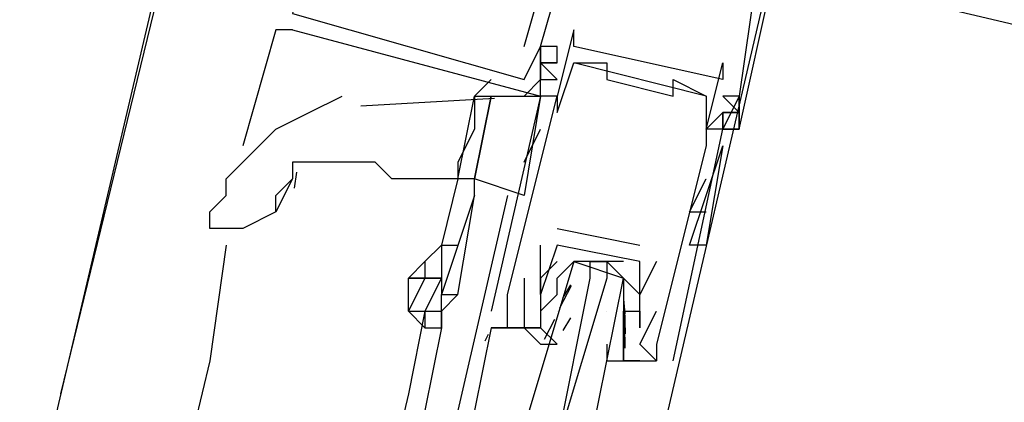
# Model space of a CAD drawing. Header units: feet. Extents: x -79 to 198, y -22 to 181.
# Tile 131 of 256: x 120.713 to 121.507, y 48.331 to 48.639. Entities that reach past the tile are written whole.
import ezdxf

# ---------------------------------------------------------------- set-up
doc = ezdxf.new("R2010")
doc.units = ezdxf.units.FT
doc.layers.add('A-LINEA', color=7, linetype='CONTINUOUS')

msp = doc.modelspace()

# ---------------------------------------------------------------- linework, layer by layer
at = {"layer": 'A-LINEA'}
for p, q in [((120.7467, 48.3378), (120.8667, 48.8311)), ((119.12, 41.4178), (120.8533, 48.7911)), ((121.12, 48.6178), (121.1467, 48.7111)), ((121.12, 48.6178), (121.1467, 48.7111)), ((121.12, 48.6178), (121.1467, 48.7111)), ((121.2267, 48.2844), (121.32, 48.6844)), ((120.92, 48.6311), (120.8933, 48.5378)), ((120.9333, 48.6311), (120.92, 48.6311)), ((120.9333, 48.6311), (120.92, 48.6311)), ((120.9333, 48.6311), (120.92, 48.6311)), ((120.9333, 48.6311), (120.9333, 48.6311)), ((120.9333, 48.6311), (120.9333, 48.6311)), ((120.9333, 48.6311), (120.9333, 48.6311)), ((121.16, 48.6311), (121.16, 48.6311)), ((121.12, 48.6178), (121.12, 48.6178)), ((121.12, 48.6178), (121.12, 48.6178)), ((121.12, 48.6178), (121.12, 48.6178)), ((121.1333, 48.6178), (121.1333, 48.6178)), ((121.1333, 48.6178), (121.1333, 48.6178)), ((121.1333, 48.6178), (121.1333, 48.6178)), ((121.1333, 48.6178), (121.1333, 48.6178)), ((121.1333, 48.6178), (121.1333, 48.6178)), ((121.1333, 48.6178), (121.1333, 48.6178)), ((121.1333, 48.6178), (121.1333, 48.6178)), ((121.1333, 48.6178), (121.1333, 48.6178)), ((121.1333, 48.6178), (121.1333, 48.6178)), ((121.1467, 48.6178), (121.1467, 48.6178)), ((121.1467, 48.6178), (121.1467, 48.6178)), ((121.1467, 48.6178), (121.1467, 48.6178)), ((121.16, 48.6178), (121.16, 48.6178)), ((121.1333, 48.6044), (121.1467, 48.6044)), ((121.1333, 48.6044), (121.1333, 48.6044)), ((121.1333, 48.6044), (121.1467, 48.6044)), ((121.1333, 48.6044), (121.1333, 48.6044)), ((121.1333, 48.6044), (121.1467, 48.6044)), ((121.1333, 48.6044), (121.1333, 48.6044)), ((121.1467, 48.6044), (121.1467, 48.6044)), ((121.1467, 48.6044), (121.1467, 48.6044)), ((121.1467, 48.6044), (121.1467, 48.6044)), ((121.1467, 48.6044), (121.1467, 48.6044)), ((121.1467, 48.6044), (121.1467, 48.6044)), ((121.1467, 48.6044), (121.1467, 48.6044)), ((121.16, 48.6044), (121.16, 48.6044)), ((121.2667, 48.5778), (121.16, 48.6044)), ((121.2667, 48.5778), (121.16, 48.6044)), ((121.2667, 48.5778), (121.16, 48.6044)), ((121.1733, 48.6044), (121.1733, 48.6044)), ((121.1867, 48.6044), (121.1867, 48.6044)), ((121.28, 48.6044), (121.28, 48.6044)), ((121.0933, 48.5911), (121.08, 48.5778)), ((121.1333, 48.5911), (121.12, 48.5778)), ((121.12, 48.5911), (121.12, 48.5911)), ((121.12, 48.5911), (121.12, 48.5911)), ((121.12, 48.5911), (121.12, 48.5911)), ((121.1333, 48.5911), (121.1467, 48.5911)), ((121.1333, 48.5911), (121.1467, 48.5911)), ((121.1333, 48.5911), (121.1333, 48.5911)), ((121.1333, 48.5911), (121.1467, 48.5911)), ((121.1333, 48.5911), (121.1467, 48.5911)), ((121.1333, 48.5911), (121.1333, 48.5911)), ((121.1333, 48.5911), (121.1467, 48.5911)), ((121.1333, 48.5911), (121.1467, 48.5911)), ((121.1333, 48.5911), (121.1333, 48.5911)), ((121.1867, 48.5911), (121.1867, 48.5911)), ((121.24, 48.5911), (121.24, 48.5911)), ((121.28, 48.5911), (121.28, 48.5911)), ((121.1333, 48.5778), (121.0933, 48.4044)), ((121.1333, 48.5778), (121.12, 48.4978)), ((121.1333, 48.5778), (121.1333, 48.5778)), ((121.1333, 48.5778), (121.1333, 48.5778)), ((121.1333, 48.5778), (121.1333, 48.5778)), ((121.1333, 48.5778), (121.1333, 48.5778)), ((121.1467, 48.5778), (121.1467, 48.5778)), ((121.1467, 48.5778), (121.1467, 48.5778)), ((121.24, 48.5778), (121.24, 48.5778)), ((121.2667, 48.5778), (121.2667, 48.5778)), ((121.2933, 48.5778), (121.28, 48.5778)), ((121.2933, 48.5778), (121.28, 48.5778)), ((121.2933, 48.5778), (121.2933, 48.5778)), ((121.2933, 48.5778), (121.2933, 48.5778)), ((121.2933, 48.5778), (121.2933, 48.5778)), ((121.2933, 48.5778), (121.2933, 48.5778)), ((121.096, 48.5757), (120.9884, 48.5695)), ((121.1467, 48.5644), (121.1467, 48.5644)), ((121.28, 48.5644), (121.2667, 48.5511)), ((121.28, 48.5644), (121.28, 48.5644)), ((121.28, 48.5644), (121.28, 48.5644)), ((121.28, 48.5644), (121.28, 48.5644)), ((121.28, 48.5644), (121.28, 48.5644)), ((121.12, 48.5244), (121.1333, 48.5511)), ((121.2667, 48.5511), (121.2667, 48.5511)), ((121.28, 48.5511), (121.28, 48.5511)), ((121.28, 48.5511), (121.28, 48.5511)), ((121.28, 48.5511), (121.28, 48.5511)), ((121.28, 48.5511), (121.28, 48.5511)), ((121.28, 48.5511), (121.28, 48.5511)), ((121.28, 48.5511), (121.28, 48.5511)), ((121.28, 48.5511), (121.28, 48.5511)), ((121.2933, 48.5511), (121.2933, 48.5511)), ((121.2933, 48.5511), (121.2933, 48.5511)), ((121.2933, 48.5511), (121.2933, 48.5511)), ((121.2933, 48.5511), (121.2933, 48.5511)), ((121.2933, 48.5511), (121.2933, 48.5511)), ((121.2933, 48.5511), (121.2933, 48.5511)), ((120.9067, 48.5378), (120.9067, 48.5378)), ((121.2533, 48.4578), (121.28, 48.5378)), ((121.2533, 48.4578), (121.28, 48.5378)), ((121.2667, 48.5378), (121.2667, 48.5378)), ((121.28, 48.5378), (121.28, 48.5378)), ((120.9366, 48.5166), (120.9348, 48.5037)), ((120.9333, 48.5111), (120.92, 48.4844)), ((121.0667, 48.5111), (121.0533, 48.4578)), ((121.0667, 48.5111), (121.0667, 48.5111)), ((121.0667, 48.5111), (121.0667, 48.5111)), ((121.08, 48.4978), (121.08, 48.5111)), ((121.2533, 48.4844), (121.2667, 48.5111)), ((121.2667, 48.5111), (121.2667, 48.5111)), ((121.1067, 48.4978), (121.0667, 48.3244)), ((121.2533, 48.4844), (121.2667, 48.4844)), ((121.1467, 48.4711), (121.2133, 48.4578)), ((121.1467, 48.4711), (121.1467, 48.4711)), ((120.88, 48.4578), (120.8667, 48.3644)), ((121.1333, 48.4578), (121.1333, 48.4578)), ((121.1467, 48.4578), (121.1467, 48.4578)), ((121.1467, 48.4578), (121.1467, 48.4578)), ((121.2133, 48.4578), (121.2133, 48.4578)), ((121.2667, 48.4578), (121.2667, 48.4578)), ((121.2, 48.4444), (121.16, 48.4444)), ((121.1733, 48.4444), (121.1867, 48.4444)), ((121.2267, 48.4444), (121.2133, 48.4178)), ((121.2133, 48.4444), (121.2133, 48.4444)), ((121.2133, 48.4444), (121.2133, 48.4444)), ((121.2267, 48.4444), (121.2267, 48.4444)), ((121.0267, 48.4311), (121.0267, 48.4311)), ((121.12, 48.4311), (121.12, 48.4311)), ((121.1333, 48.4311), (121.1333, 48.4311)), ((121.1333, 48.4311), (121.1333, 48.4311)), ((121.1467, 48.4311), (121.1467, 48.4311)), ((121.1487, 48.4073), (121.1583, 48.4252)), ((121.1515, 48.4156), (121.1577, 48.4257)), ((121.1067, 48.4178), (121.1067, 48.4178)), ((121.1333, 48.4178), (121.1333, 48.4178)), ((121.1333, 48.4178), (121.1333, 48.4178)), ((121.1333, 48.4044), (121.1467, 48.4178)), ((121.2, 48.4178), (121.2, 48.4178)), ((121.2133, 48.4178), (121.2133, 48.4178)), ((121.2001, 48.4142), (121.2012, 48.4023)), ((121.04, 48.4044), (121.0267, 48.3378)), ((121.04, 48.4044), (121.04, 48.3911)), ((121.0933, 48.4044), (121.0933, 48.4044)), ((121.1067, 48.4044), (121.1067, 48.4044)), ((121.1333, 48.4044), (121.1333, 48.4044)), ((121.1467, 48.4044), (121.1467, 48.4044)), ((121.1867, 48.4044), (121.1867, 48.4044)), ((121.2, 48.4044), (121.2, 48.4044)), ((121.2, 48.4044), (121.2, 48.3911)), ((121.2009, 48.4067), (121.2014, 48.3863)), ((121.2133, 48.4044), (121.2133, 48.4044)), ((121.2133, 48.4044), (121.2133, 48.4044)), ((121.2133, 48.4044), (121.2133, 48.4044)), ((121.2267, 48.4044), (121.2267, 48.4044)), ((121.1364, 48.3819), (121.1448, 48.3981)), ((121.1515, 48.3889), (121.1577, 48.3991)), ((121.0533, 48.3911), (121.04, 48.3244)), ((121.0885, 48.3805), (121.0912, 48.386)), ((121.0885, 48.3805), (121.0912, 48.386)), ((121.0885, 48.3805), (121.0912, 48.386)), ((121.0933, 48.3911), (121.1333, 48.3911)), ((121.0933, 48.3911), (121.0933, 48.3911)), ((121.0933, 48.3911), (121.1067, 48.3911)), ((121.0933, 48.3911), (121.1067, 48.3911)), ((121.0933, 48.3911), (121.1067, 48.3911)), ((121.1067, 48.3911), (121.1067, 48.3911)), ((121.12, 48.3911), (121.12, 48.3911)), ((121.1333, 48.3911), (121.1333, 48.3911)), ((121.2, 48.3911), (121.2, 48.3911)), ((121.2001, 48.3876), (121.2012, 48.3757)), ((121.2008, 48.3929), (121.2011, 48.3746)), ((121.2133, 48.3911), (121.2133, 48.3911)), ((121.2, 48.3778), (121.2, 48.3778)), ((121.2133, 48.3778), (121.2133, 48.3778)), ((121.2267, 48.3778), (121.2267, 48.3778)), ((120.8667, 48.3644), (120.1067, 45.1911)), ((121.2, 48.3644), (121.2, 48.3644)), ((121.2267, 48.3644), (121.2267, 48.3644)), ((121.2267, 48.3644), (121.2267, 48.3644)), ((121.24, 48.3644), (121.24, 48.3644)), ((121.0267, 48.3378), (120.28, 45.1511))]:
    msp.add_line(p, q, dxfattribs=at)
for points in [[(120.9067, 48.9378), (120.8933, 48.9511), (120.8533, 48.7911), (121.5333, 48.6311), (121.5333, 48.6444), (121.52, 48.6444)], [(120.9067, 48.9378), (120.8933, 48.9511), (120.8533, 48.7911), (121.5333, 48.6311), (121.5333, 48.6444), (121.52, 48.6444)], [(120.9067, 48.9378), (120.8933, 48.9511), (120.8533, 48.7911), (121.5333, 48.6311), (121.5333, 48.6444), (121.52, 48.6444)], [(121.0267, 48.7378), (121.0267, 48.7511), (120.96, 48.7644), (120.9333, 48.6444), (121.12, 48.5911), (121.1333, 48.6178), (121.1333, 48.6178)], [(121.0267, 48.7378), (121.0267, 48.7511), (120.96, 48.7644), (120.9333, 48.6444), (121.12, 48.5911), (121.1333, 48.6178), (121.1333, 48.6178)], [(121.0267, 48.7378), (121.0267, 48.7511), (120.96, 48.7644), (120.9333, 48.6444), (121.12, 48.5911), (121.1333, 48.6178), (121.1333, 48.6178)], [(120.9333, 48.6311), (121.1333, 48.5778), (121.1333, 48.5911), (121.1333, 48.6178), (121.1333, 48.6044), (121.1467, 48.6044), (121.1467, 48.6178), (121.1333, 48.6178), (121.16, 48.7111), (121.1867, 48.6978)], [(120.9333, 48.6311), (121.1333, 48.5778), (121.1333, 48.5911), (121.1333, 48.6178), (121.1333, 48.6044), (121.1467, 48.6044), (121.1467, 48.6178), (121.1333, 48.6178), (121.16, 48.7111), (121.1867, 48.6978)], [(120.9333, 48.6311), (121.1333, 48.5778), (121.1333, 48.5911), (121.1333, 48.6178), (121.1333, 48.6044), (121.1467, 48.6044), (121.1467, 48.6178), (121.1333, 48.6178), (121.16, 48.7111), (121.1867, 48.6978)], [(121.28, 48.6844), (121.3067, 48.6711), (121.2933, 48.5778), (121.2933, 48.5511), (121.28, 48.5511), (121.28, 48.5644), (121.28, 48.5511), (121.2933, 48.5511), (121.32, 48.6711), (121.32, 48.6711)], [(121.28, 48.6844), (121.3067, 48.6711), (121.2933, 48.5778), (121.2933, 48.5511), (121.28, 48.5511), (121.28, 48.5644), (121.28, 48.5511), (121.2933, 48.5511), (121.32, 48.6711), (121.32, 48.6711)], [(121.28, 48.6844), (121.3067, 48.6711), (121.2933, 48.5778), (121.2933, 48.5511), (121.28, 48.5511), (121.28, 48.5644), (121.28, 48.5511), (121.2933, 48.5511), (121.32, 48.6711), (121.32, 48.6711)], [(121.24, 48.3644), (121.28, 48.5511), (121.2667, 48.5511), (121.28, 48.6044), (121.28, 48.5911), (121.16, 48.6178), (121.16, 48.6311), (121.1467, 48.5778), (121.1333, 48.5778)], [(121.1333, 48.5911), (121.1333, 48.5911), (121.1333, 48.5911), (121.1333, 48.6178), (121.1333, 48.6178), (121.1333, 48.5911)], [(121.1333, 48.5911), (121.1333, 48.5911), (121.1333, 48.5911), (121.1333, 48.6178), (121.1333, 48.6178), (121.1333, 48.5911)], [(121.1333, 48.5911), (121.1333, 48.5911), (121.1333, 48.5911), (121.1333, 48.6178), (121.1333, 48.6178), (121.1333, 48.5911)], [(121.1067, 48.4178), (121.1467, 48.5778), (121.1467, 48.5644), (121.16, 48.6044), (121.1733, 48.6044), (121.1867, 48.6044), (121.1867, 48.5911), (121.24, 48.5778), (121.24, 48.5911), (121.2667, 48.5778), (121.2667, 48.5378), (121.2267, 48.3778), (121.2267, 48.3644), (121.2133, 48.3778), (121.2267, 48.4044)], [(121.1467, 48.6044), (121.1333, 48.6044), (121.1467, 48.6044)], [(121.1467, 48.5911), (121.1333, 48.6044), (121.1467, 48.5911)], [(121.1333, 48.6044), (121.1467, 48.6044), (121.1333, 48.6044), (121.1467, 48.6044)], [(121.1467, 48.6044), (121.1333, 48.6044), (121.1467, 48.6044)], [(121.1467, 48.5911), (121.1333, 48.6044), (121.1467, 48.5911)], [(121.1333, 48.6044), (121.1467, 48.6044), (121.1333, 48.6044), (121.1467, 48.6044)], [(121.1467, 48.6044), (121.1333, 48.6044), (121.1467, 48.6044)], [(121.1467, 48.5911), (121.1333, 48.6044), (121.1467, 48.5911)], [(121.1333, 48.6044), (121.1467, 48.6044), (121.1333, 48.6044), (121.1467, 48.6044)], [(120.8667, 48.4844), (120.88, 48.4978), (120.88, 48.5111), (120.8933, 48.5244), (120.92, 48.5511), (120.9467, 48.5644), (120.9733, 48.5778)], [(121.08, 48.5778), (121.08, 48.5511), (121.0667, 48.5244), (121.0667, 48.5111), (121.0667, 48.5111), (121.0533, 48.4578)], [(121.0667, 48.5111), (121.0667, 48.5111), (121.08, 48.5778), (121.0933, 48.5778), (121.08, 48.5111), (121.0667, 48.5111), (121.0667, 48.5111)], [(121.12, 48.4978), (121.08, 48.5111), (121.0933, 48.5778), (121.1333, 48.5778)], [(121.28, 48.5778), (121.2933, 48.5644), (121.28, 48.5778)], [(121.28, 48.5511), (121.2933, 48.5511), (121.2933, 48.5778), (121.2933, 48.5778), (121.28, 48.5511)], [(121.28, 48.5644), (121.2933, 48.5644), (121.28, 48.5644)], [(121.28, 48.5644), (121.28, 48.5644), (121.2933, 48.5644), (121.28, 48.5644)], [(121.28, 48.5378), (121.28, 48.5378), (121.2667, 48.4578), (121.2533, 48.4578)], [(121.0667, 48.5111), (121.0533, 48.5111), (121.0267, 48.5111), (121.0133, 48.5111), (121, 48.5244), (120.9867, 48.5244), (120.9733, 48.5244), (120.96, 48.5244), (120.9467, 48.5244), (120.9333, 48.5244), (120.9333, 48.5111)], [(120.92, 48.4844), (120.92, 48.4978), (120.9333, 48.5111)], [(121.08, 48.4978), (121.0533, 48.4178), (121.0667, 48.4178), (121.08, 48.4978)], [(120.92, 48.4844), (120.8933, 48.4711), (120.88, 48.4711), (120.8667, 48.4711), (120.8667, 48.4844)], [(121.04, 48.4444), (121.04, 48.4444), (121.0533, 48.4578), (121.0667, 48.4578)], [(121.0533, 48.4578), (121.0533, 48.4311), (121.0533, 48.4311), (121.0533, 48.4178)], [(121.1333, 48.4311), (121.1333, 48.4311), (121.1333, 48.4578)], [(121.2, 48.3911), (121.2, 48.3911), (121.2, 48.4044), (121.2133, 48.4044), (121.2133, 48.3911), (121.2133, 48.4044), (121.2133, 48.4444), (121.1467, 48.4578), (121.1333, 48.4178), (121.1333, 48.4311), (121.1333, 48.4178), (121.1333, 48.4044), (121.1333, 48.4044)], [(121.04, 48.4311), (121.0267, 48.4311), (121.04, 48.4444), (121.04, 48.4311), (121.0533, 48.4311)], [(121.1467, 48.4444), (121.1333, 48.4311), (121.1333, 48.4178), (121.1333, 48.4044), (121.1333, 48.3911), (121.12, 48.3911), (121.1333, 48.3778), (121.1467, 48.3778), (121.1333, 48.3911)], [(121.1733, 48.2978), (121.2, 48.4311), (121.1867, 48.4444), (121.1867, 48.4311), (121.1467, 48.2978), (121.1733, 48.4311), (121.1733, 48.4444), (121.16, 48.4444), (121.12, 48.3111)], [(121.1467, 48.4178), (121.1467, 48.4311), (121.16, 48.4444), (121.2, 48.4311), (121.2, 48.4178), (121.2, 48.4044)], [(121.0533, 48.4311), (121.04, 48.4311), (121.0267, 48.4044), (121.04, 48.4044)], [(121.0267, 48.4044), (121.0267, 48.4178), (121.0267, 48.4311), (121.04, 48.4311), (121.04, 48.4311)], [(121.0533, 48.4311), (121.04, 48.4044), (121.0533, 48.4044), (121.0533, 48.4178)], [(121.12, 48.4311), (121.12, 48.3911), (121.1067, 48.3911), (121.1067, 48.4044), (121.1067, 48.4178)], [(121.1867, 48.3778), (121.1867, 48.3644), (121.2133, 48.3644), (121.2, 48.3644), (121.2, 48.3778), (121.2, 48.4044), (121.2133, 48.4044), (121.2133, 48.4178), (121.2, 48.4311)], [(121.0267, 48.4044), (121.0267, 48.4044), (121.0267, 48.4178)], [(121.0533, 48.4044), (121.0533, 48.4044), (121.0667, 48.4178)], [(121.0267, 48.4044), (121.0267, 48.4044), (121.04, 48.3911), (121.0533, 48.3911), (121.0533, 48.3911)], [(121.0533, 48.3911), (121.0533, 48.4044), (121.0533, 48.3911)], [(121.1067, 48.3911), (121.1067, 48.3911), (121.0933, 48.3911), (121.08, 48.3244)], [(121.1067, 48.3911), (121.1067, 48.3911), (121.0933, 48.3911)], [(121.1067, 48.3911), (121.1067, 48.3911), (121.0933, 48.3911)], [(121.2, 48.3778), (121.2, 48.3644), (121.2267, 48.3644)]]:
    msp.add_lwpolyline(points, dxfattribs=at)

doc.saveas('drawing.dxf')
